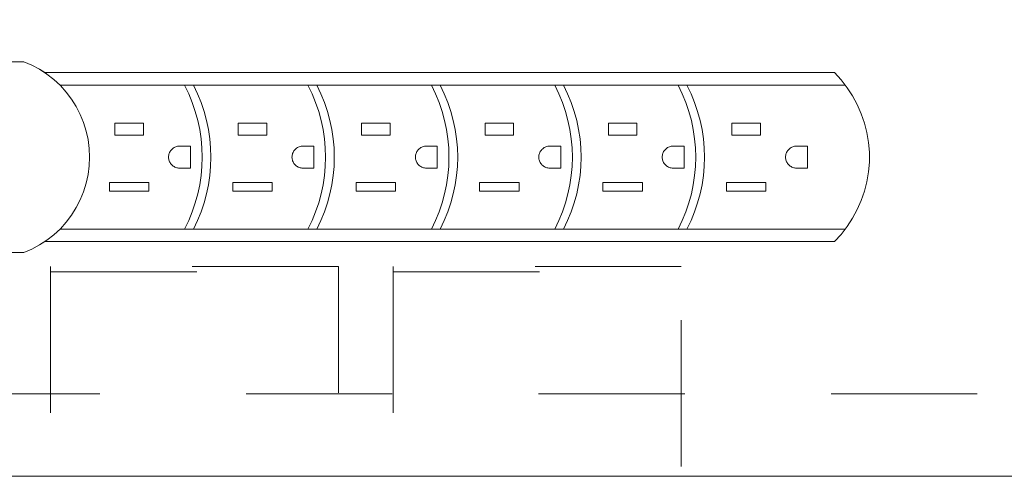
# Model space of a CAD drawing. Header units: inches. Extents: x -420 to -276, y -52 to 18.
# Tile 22 of 187: x -392.51 to -383.54, y -28.23 to -24.04. Entities that reach past the tile are written whole.
import ezdxf

# ---------------------------------------------------------------- set-up
doc = ezdxf.new("R2010")
doc.units = ezdxf.units.IN
doc.header["$LTSCALE"] = 32
doc.header["$MEASUREMENT"] = 0
doc.linetypes.add('Dash Style-1', pattern=[0.083328, 0.041656, -0.041672])
for name, color, linetype, lineweight in [('DashLine', 7, 'Dash Style-1', 13), ('Drawing', 7, 'Continuous', 18), ('ElecComp', 7, 'Continuous', 25), ('None', 7, 'Continuous', 18), ('SolidLine', 7, 'Continuous', 15)]:
    doc.layers.add(name, color=color, linetype=linetype, lineweight=lineweight)

# ---------------------------------------------------------------- blocks, each defined once
blk = doc.blocks.new('Group-4')
at = {"layer": 'DashLine', "flags": 128}
blk.add_lwpolyline([(18.3858, -10.4528), (53.2283, -10.4528), (53.2283, -11.2008), (18.3858, -11.2008)], close=True, dxfattribs=at)
at = {"layer": 'SolidLine', "flags": 128}
blk.add_lwpolyline([(0.748, -0.7677), (53.2283, -0.7677), (53.2283, -11.2008), (0.748, -11.2008)], close=True, dxfattribs=at)
blk = doc.blocks.new('Group-5')
at = {"layer": 'None'}
blk.add_blockref('Group-4', (0, 0), dxfattribs=at)
blk = doc.blocks.new('SL Utility Cabinet (2D)')
at = {"layer": 'None'}
blk.add_blockref('Group-5', (0, 0), dxfattribs=at)
at = {"layer": 'Drawing', "color": 0, "flags": 1}
for tag in ['Tag', 'Catalog', 'Option1', 'Option2', 'Option3', 'Option4', 'Option5', 'Option6', 'Option7', 'Option8', 'Option9', 'Option10', 'Option11', 'Option12', 'Custom', 'FinishGroup', 'Discount', 'Item2', 'Item3', 'Item6', 'Item9', 'Item10', 'Item12', 'Item13', 'Item16', 'Item19', 'Item20', 'Item21', 'Item22', 'Item23', 'Item24', 'Item25', 'Item8', 'Item18', 'Item1', 'Item4', 'Item5', 'Item7', 'Item11', 'Item14', 'Item15', 'Item17']:
    blk.add_attdef(tag, (-60.0407, -21.5676), '', height=0.00709, dxfattribs=at)
blk = doc.blocks.new('CatalystWireManager (2D)')
at = {"layer": 'DashLine'}
for p, q in [((-6, 0), (-6, -4.4882)), ((-3.375, -4.4882), (-3.375, -0.6719)), ((-2.875, -0.6719), (-2.875, -4.4882)), ((-0.25, -4.4882), (-0.25, -0.6719)), ((-3.375, -4.4394), (-6, -4.4394)), ((-6, -4.4882), (-3.375, -4.4882)), ((-0.25, -4.4394), (-2.875, -4.4394)), ((-2.875, -4.4882), (-0.25, -4.4882))]:
    blk.add_line(p, q, dxfattribs=at)
blk = doc.blocks.new('Group-49')
at = {"layer": 'None', "color": 7, "rotation": 180}
blk.add_blockref('CatalystWireManager (2D)', (25.8661, -13.7795), dxfattribs=at)
blk = doc.blocks.new('SL Credenza Desk Top (2D)')
at = {"layer": 'None'}
blk.add_blockref('Group-49', (0, 0), dxfattribs=at)
at = {"layer": 'Drawing', "color": 0, "flags": 1}
for tag in ['Tag', 'Catalog', 'Option1', 'Option2', 'Option3', 'Option4', 'Option5', 'Option6', 'Option7', 'Option8', 'Option9', 'Option10', 'Option11', 'Option12', 'Custom', 'FinishGroup', 'Discount', 'Item2', 'Item3', 'Item6', 'Item8', 'Item9', 'Item10', 'Item12', 'Item13', 'Item16', 'Item18', 'Item19', 'Item20', 'Item21', 'Item22', 'Item23', 'Item24', 'Item25', 'Item1', 'Item4', 'Item5', 'Item7', 'Item11', 'Item14', 'Item15', 'Item17']:
    blk.add_attdef(tag, (-58.8873, -32.5069), '', height=0.00709, dxfattribs=at)
blk = doc.blocks.new('Group-83')
at = {"layer": 'SolidLine'}
for p, q in [((-2.9059, 0.8925), (-4.5259, 0.8925)), ((-2.8322, 0.8608), (-2.9059, 0.8925)), ((-2.7615, 0.8228), (-2.8322, 0.8608)), ((-2.7138, 0.7925), (-2.7615, 0.8228)), ((-2.6943, 0.7789), (-2.7615, 0.8228)), ((-2.6943, 0.7789), (-2.7138, 0.7925)), ((4.4841, 0.7925), (-2.7138, 0.7925)), ((-2.6311, 0.7294), (-2.6943, 0.7789)), ((-2.5725, 0.6746), (-2.6311, 0.7294)), ((4.5453, 0.7264), (4.4841, 0.7925)), ((4.6007, 0.6554), (4.5453, 0.7264)), ((-2.5188, 0.615), (-2.5725, 0.6746)), ((4.6501, 0.5801), (4.6007, 0.6554)), ((-2.4704, 0.5509), (-2.5188, 0.615)), ((-2.4278, 0.483), (-2.4704, 0.5509)), ((4.6931, 0.501), (4.6501, 0.5801)), ((-2.3911, 0.4116), (-2.4278, 0.483)), ((4.7294, 0.4186), (4.6931, 0.501)), ((-2.3607, 0.3373), (-2.3911, 0.4116)), ((4.7587, 0.3334), (4.7294, 0.4186)), ((-2.3369, 0.2607), (-2.3607, 0.3373)), ((-1.8159, 0.3325), (-2.0759, 0.3325)), ((-2.0759, 0.2225), (-2.0759, 0.3325)), ((-1.8159, 0.3325), (-1.8159, 0.2225)), ((-0.6909, 0.3325), (-0.9509, 0.3325)), ((-0.9509, 0.2225), (-0.9509, 0.3325)), ((-0.6909, 0.3325), (-0.6909, 0.2225)), ((0.4341, 0.3325), (0.1741, 0.3325)), ((0.1741, 0.2225), (0.1741, 0.3325)), ((0.4341, 0.3325), (0.4341, 0.2225)), ((1.5591, 0.3325), (1.2991, 0.3325)), ((1.2991, 0.2225), (1.2991, 0.3325)), ((1.5591, 0.3325), (1.5591, 0.2225)), ((2.6841, 0.3325), (2.4241, 0.3325)), ((2.4241, 0.2225), (2.4241, 0.3325)), ((2.6841, 0.3325), (2.6841, 0.2225)), ((3.8091, 0.3325), (3.5491, 0.3325)), ((3.5491, 0.2225), (3.5491, 0.3325)), ((3.8091, 0.3325), (3.8091, 0.2225)), ((4.7809, 0.2461), (4.7587, 0.3334)), ((-2.3197, 0.1823), (-2.3369, 0.2607)), ((-2.3093, 0.1027), (-2.3197, 0.1823)), ((-1.8159, 0.2225), (-2.0759, 0.2225)), ((-0.6909, 0.2225), (-0.9509, 0.2225)), ((0.4341, 0.2225), (0.1741, 0.2225)), ((1.5591, 0.2225), (1.2991, 0.2225)), ((2.6841, 0.2225), (2.4241, 0.2225)), ((3.8091, 0.2225), (3.5491, 0.2225)), ((4.7957, 0.1573), (4.7809, 0.2461)), ((-2.3059, 0.0225), (-2.3093, 0.1027)), ((-1.5625, 0.0868), (-1.5566, 0.0932)), ((-1.5566, 0.0932), (-1.5502, 0.0991)), ((-1.5502, 0.0991), (-1.5432, 0.1044)), ((-1.5432, 0.1044), (-1.5359, 0.1091)), ((-1.5359, 0.1091), (-1.5281, 0.1131)), ((-1.5281, 0.1131), (-1.5201, 0.1165)), ((-1.5201, 0.1165), (-1.5118, 0.1191)), ((-1.5118, 0.1191), (-1.5032, 0.121)), ((-1.5032, 0.121), (-1.4946, 0.1221)), ((-1.4946, 0.1221), (-1.4859, 0.1225)), ((-1.3859, 0.1225), (-1.4859, 0.1225)), ((-1.3859, 0.1225), (-1.3859, -0.0775)), ((-0.4375, 0.0868), (-0.4316, 0.0932)), ((-0.4316, 0.0932), (-0.4252, 0.0991)), ((-0.4252, 0.0991), (-0.4182, 0.1044)), ((-0.4182, 0.1044), (-0.4109, 0.1091)), ((-0.4109, 0.1091), (-0.4031, 0.1131)), ((-0.4031, 0.1131), (-0.3951, 0.1165)), ((-0.3951, 0.1165), (-0.3868, 0.1191)), ((-0.3868, 0.1191), (-0.3782, 0.121)), ((-0.3782, 0.121), (-0.3696, 0.1221)), ((-0.3696, 0.1221), (-0.3609, 0.1225)), ((-0.2609, 0.1225), (-0.3609, 0.1225)), ((-0.2609, 0.1225), (-0.2609, -0.0775)), ((0.6875, 0.0868), (0.6934, 0.0932)), ((0.6934, 0.0932), (0.6998, 0.0991)), ((0.6998, 0.0991), (0.7068, 0.1044)), ((0.7068, 0.1044), (0.7141, 0.1091)), ((0.7141, 0.1091), (0.7219, 0.1131)), ((0.7219, 0.1131), (0.7299, 0.1165)), ((0.7299, 0.1165), (0.7382, 0.1191)), ((0.7382, 0.1191), (0.7468, 0.121)), ((0.7468, 0.121), (0.7554, 0.1221)), ((0.7554, 0.1221), (0.7641, 0.1225)), ((0.8641, 0.1225), (0.7641, 0.1225)), ((0.8641, 0.1225), (0.8641, -0.0775)), ((1.8125, 0.0868), (1.8184, 0.0932)), ((1.8184, 0.0932), (1.8248, 0.0991)), ((1.8248, 0.0991), (1.8318, 0.1044)), ((1.8318, 0.1044), (1.8391, 0.1091)), ((1.8391, 0.1091), (1.8469, 0.1131)), ((1.8469, 0.1131), (1.8549, 0.1165)), ((1.8549, 0.1165), (1.8632, 0.1191)), ((1.8632, 0.1191), (1.8718, 0.121)), ((1.8718, 0.121), (1.8804, 0.1221)), ((1.8804, 0.1221), (1.8891, 0.1225)), ((1.9891, 0.1225), (1.8891, 0.1225)), ((1.9891, 0.1225), (1.9891, -0.0775)), ((2.9375, 0.0868), (2.9434, 0.0932)), ((2.9434, 0.0932), (2.9498, 0.0991)), ((2.9498, 0.0991), (2.9568, 0.1044)), ((2.9568, 0.1044), (2.9641, 0.1091)), ((2.9641, 0.1091), (2.9719, 0.1131)), ((2.9719, 0.1131), (2.9799, 0.1165)), ((2.9799, 0.1165), (2.9882, 0.1191)), ((2.9882, 0.1191), (2.9968, 0.121)), ((2.9968, 0.121), (3.0054, 0.1221)), ((3.0054, 0.1221), (3.0141, 0.1225)), ((3.1141, 0.1225), (3.0141, 0.1225)), ((3.1141, 0.1225), (3.1141, -0.0775)), ((4.0625, 0.0868), (4.0684, 0.0932)), ((4.0684, 0.0932), (4.0748, 0.0991)), ((4.0748, 0.0991), (4.0818, 0.1044)), ((4.0818, 0.1044), (4.0891, 0.1091)), ((4.0891, 0.1091), (4.0969, 0.1131)), ((4.0969, 0.1131), (4.1049, 0.1165)), ((4.1049, 0.1165), (4.1132, 0.1191)), ((4.1132, 0.1191), (4.1218, 0.121)), ((4.1218, 0.121), (4.1304, 0.1221)), ((4.1304, 0.1221), (4.1391, 0.1225)), ((4.2391, 0.1225), (4.1391, 0.1225)), ((4.2391, 0.1225), (4.2391, -0.0775)), ((4.8032, 0.0675), (4.7957, 0.1573)), ((-2.3093, -0.0577), (-2.3059, 0.0225)), ((-1.5859, 0.0225), (-1.5855, 0.0312)), ((-1.5855, 0.0138), (-1.5859, 0.0225)), ((-1.5855, 0.0312), (-1.5844, 0.0399)), ((-1.5844, 0.0051), (-1.5855, 0.0138)), ((-1.5844, 0.0399), (-1.5825, 0.0484)), ((-1.5825, -0.0034), (-1.5844, 0.0051)), ((-1.5825, 0.0484), (-1.5798, 0.0567)), ((-1.5798, 0.0567), (-1.5765, 0.0648)), ((-1.5765, 0.0648), (-1.5725, 0.0725)), ((-1.5725, 0.0725), (-1.5678, 0.0799)), ((-1.5678, 0.0799), (-1.5625, 0.0868)), ((-0.4609, 0.0225), (-0.4605, 0.0312)), ((-0.4605, 0.0138), (-0.4609, 0.0225)), ((-0.4605, 0.0312), (-0.4594, 0.0399)), ((-0.4594, 0.0051), (-0.4605, 0.0138)), ((-0.4594, 0.0399), (-0.4575, 0.0484)), ((-0.4575, -0.0034), (-0.4594, 0.0051)), ((-0.4575, 0.0484), (-0.4548, 0.0567)), ((-0.4548, 0.0567), (-0.4515, 0.0648)), ((-0.4515, 0.0648), (-0.4475, 0.0725)), ((-0.4475, 0.0725), (-0.4428, 0.0799)), ((-0.4428, 0.0799), (-0.4375, 0.0868)), ((0.6641, 0.0225), (0.6645, 0.0312)), ((0.6645, 0.0138), (0.6641, 0.0225)), ((0.6645, 0.0312), (0.6656, 0.0399)), ((0.6656, 0.0051), (0.6645, 0.0138)), ((0.6656, 0.0399), (0.6675, 0.0484)), ((0.6675, -0.0034), (0.6656, 0.0051)), ((0.6675, 0.0484), (0.6702, 0.0567)), ((0.6702, 0.0567), (0.6735, 0.0648)), ((0.6735, 0.0648), (0.6775, 0.0725)), ((0.6775, 0.0725), (0.6822, 0.0799)), ((0.6822, 0.0799), (0.6875, 0.0868)), ((1.7891, 0.0225), (1.7895, 0.0312)), ((1.7895, 0.0138), (1.7891, 0.0225)), ((1.7895, 0.0312), (1.7906, 0.0399)), ((1.7906, 0.0051), (1.7895, 0.0138)), ((1.7906, 0.0399), (1.7925, 0.0484)), ((1.7925, -0.0034), (1.7906, 0.0051)), ((1.7925, 0.0484), (1.7952, 0.0567)), ((1.7952, 0.0567), (1.7985, 0.0648)), ((1.7985, 0.0648), (1.8025, 0.0725)), ((1.8025, 0.0725), (1.8072, 0.0799)), ((1.8072, 0.0799), (1.8125, 0.0868)), ((2.9141, 0.0225), (2.9145, 0.0312)), ((2.9145, 0.0138), (2.9141, 0.0225)), ((2.9145, 0.0312), (2.9156, 0.0399)), ((2.9156, 0.0051), (2.9145, 0.0138)), ((2.9156, 0.0399), (2.9175, 0.0484)), ((2.9175, -0.0034), (2.9156, 0.0051)), ((2.9175, 0.0484), (2.9202, 0.0567)), ((2.9202, 0.0567), (2.9235, 0.0648)), ((2.9235, 0.0648), (2.9275, 0.0725)), ((2.9275, 0.0725), (2.9322, 0.0799)), ((2.9322, 0.0799), (2.9375, 0.0868)), ((4.0391, 0.0225), (4.0395, 0.0312)), ((4.0395, 0.0138), (4.0391, 0.0225)), ((4.0395, 0.0312), (4.0406, 0.0399)), ((4.0406, 0.0051), (4.0395, 0.0138)), ((4.0406, 0.0399), (4.0425, 0.0484)), ((4.0425, -0.0034), (4.0406, 0.0051)), ((4.0425, 0.0484), (4.0452, 0.0567)), ((4.0452, 0.0567), (4.0485, 0.0648)), ((4.0485, 0.0648), (4.0525, 0.0725)), ((4.0525, 0.0725), (4.0572, 0.0799)), ((4.0572, 0.0799), (4.0625, 0.0868)), ((4.8032, -0.0225), (4.8032, 0.0675)), ((-2.3197, -0.1372), (-2.3093, -0.0577)), ((-1.5798, -0.0117), (-1.5825, -0.0034)), ((-1.5765, -0.0197), (-1.5798, -0.0117)), ((-1.5725, -0.0275), (-1.5765, -0.0197)), ((-1.5678, -0.0348), (-1.5725, -0.0275)), ((-1.5625, -0.0418), (-1.5678, -0.0348)), ((-1.5566, -0.0482), (-1.5625, -0.0418)), ((-1.5502, -0.0541), (-1.5566, -0.0482)), ((-1.5432, -0.0594), (-1.5502, -0.0541)), ((-1.5359, -0.0641), (-1.5432, -0.0594)), ((-1.5281, -0.0681), (-1.5359, -0.0641)), ((-1.5201, -0.0715), (-1.5281, -0.0681)), ((-1.5118, -0.0741), (-1.5201, -0.0715)), ((-1.5032, -0.076), (-1.5118, -0.0741)), ((-1.4946, -0.0771), (-1.5032, -0.076)), ((-1.4859, -0.0775), (-1.4946, -0.0771)), ((-1.3859, -0.0775), (-1.4859, -0.0775)), ((-0.4548, -0.0117), (-0.4575, -0.0034)), ((-0.4515, -0.0197), (-0.4548, -0.0117)), ((-0.4475, -0.0275), (-0.4515, -0.0197)), ((-0.4428, -0.0348), (-0.4475, -0.0275)), ((-0.4375, -0.0418), (-0.4428, -0.0348)), ((-0.4316, -0.0482), (-0.4375, -0.0418)), ((-0.4252, -0.0541), (-0.4316, -0.0482)), ((-0.4182, -0.0594), (-0.4252, -0.0541)), ((-0.4109, -0.0641), (-0.4182, -0.0594)), ((-0.4031, -0.0681), (-0.4109, -0.0641)), ((-0.3951, -0.0715), (-0.4031, -0.0681)), ((-0.3868, -0.0741), (-0.3951, -0.0715)), ((-0.3782, -0.076), (-0.3868, -0.0741)), ((-0.3696, -0.0771), (-0.3782, -0.076)), ((-0.3609, -0.0775), (-0.3696, -0.0771)), ((-0.2609, -0.0775), (-0.3609, -0.0775)), ((0.6702, -0.0117), (0.6675, -0.0034)), ((0.6735, -0.0197), (0.6702, -0.0117)), ((0.6775, -0.0275), (0.6735, -0.0197)), ((0.6822, -0.0348), (0.6775, -0.0275)), ((0.6875, -0.0418), (0.6822, -0.0348)), ((0.6934, -0.0482), (0.6875, -0.0418)), ((0.6998, -0.0541), (0.6934, -0.0482)), ((0.7068, -0.0594), (0.6998, -0.0541)), ((0.7141, -0.0641), (0.7068, -0.0594)), ((0.7219, -0.0681), (0.7141, -0.0641)), ((0.7299, -0.0715), (0.7219, -0.0681)), ((0.7382, -0.0741), (0.7299, -0.0715)), ((0.7468, -0.076), (0.7382, -0.0741)), ((0.7554, -0.0771), (0.7468, -0.076)), ((0.7641, -0.0775), (0.7554, -0.0771)), ((0.8641, -0.0775), (0.7641, -0.0775)), ((1.7952, -0.0117), (1.7925, -0.0034)), ((1.7985, -0.0197), (1.7952, -0.0117)), ((1.8025, -0.0275), (1.7985, -0.0197)), ((1.8072, -0.0348), (1.8025, -0.0275)), ((1.8125, -0.0418), (1.8072, -0.0348)), ((1.8184, -0.0482), (1.8125, -0.0418)), ((1.8248, -0.0541), (1.8184, -0.0482)), ((1.8318, -0.0594), (1.8248, -0.0541)), ((1.8391, -0.0641), (1.8318, -0.0594)), ((1.8469, -0.0681), (1.8391, -0.0641)), ((1.8549, -0.0715), (1.8469, -0.0681)), ((1.8632, -0.0741), (1.8549, -0.0715)), ((1.8718, -0.076), (1.8632, -0.0741)), ((1.8804, -0.0771), (1.8718, -0.076)), ((1.8891, -0.0775), (1.8804, -0.0771)), ((1.9891, -0.0775), (1.8891, -0.0775)), ((2.9202, -0.0117), (2.9175, -0.0034)), ((2.9235, -0.0197), (2.9202, -0.0117)), ((2.9275, -0.0275), (2.9235, -0.0197)), ((2.9322, -0.0348), (2.9275, -0.0275)), ((2.9375, -0.0418), (2.9322, -0.0348)), ((2.9434, -0.0482), (2.9375, -0.0418)), ((2.9498, -0.0541), (2.9434, -0.0482)), ((2.9568, -0.0594), (2.9498, -0.0541)), ((2.9641, -0.0641), (2.9568, -0.0594)), ((2.9719, -0.0681), (2.9641, -0.0641)), ((2.9799, -0.0715), (2.9719, -0.0681)), ((2.9882, -0.0741), (2.9799, -0.0715)), ((2.9968, -0.076), (2.9882, -0.0741)), ((3.0054, -0.0771), (2.9968, -0.076)), ((3.0141, -0.0775), (3.0054, -0.0771)), ((3.1141, -0.0775), (3.0141, -0.0775)), ((4.0452, -0.0117), (4.0425, -0.0034)), ((4.0485, -0.0197), (4.0452, -0.0117)), ((4.0525, -0.0275), (4.0485, -0.0197)), ((4.0572, -0.0348), (4.0525, -0.0275)), ((4.0625, -0.0418), (4.0572, -0.0348)), ((4.0684, -0.0482), (4.0625, -0.0418)), ((4.0748, -0.0541), (4.0684, -0.0482)), ((4.0818, -0.0594), (4.0748, -0.0541)), ((4.0891, -0.0641), (4.0818, -0.0594)), ((4.0969, -0.0681), (4.0891, -0.0641)), ((4.1049, -0.0715), (4.0969, -0.0681)), ((4.1132, -0.0741), (4.1049, -0.0715)), ((4.1218, -0.076), (4.1132, -0.0741)), ((4.1304, -0.0771), (4.1218, -0.076)), ((4.1391, -0.0775), (4.1304, -0.0771)), ((4.2391, -0.0775), (4.1391, -0.0775)), ((4.7957, -0.1123), (4.8032, -0.0225)), ((-2.3369, -0.2156), (-2.3197, -0.1372)), ((4.7809, -0.2011), (4.7957, -0.1123)), ((-2.3607, -0.2923), (-2.3369, -0.2156)), ((-2.1259, -0.2875), (-2.1259, -0.2075)), ((-1.7659, -0.2075), (-2.1259, -0.2075)), ((-1.7659, -0.2075), (-1.7659, -0.2875)), ((-0.6409, -0.2075), (-1.0009, -0.2075)), ((-1.0009, -0.2875), (-1.0009, -0.2075)), ((-0.6409, -0.2075), (-0.6409, -0.2875)), ((0.1241, -0.2875), (0.1241, -0.2075)), ((0.4841, -0.2075), (0.1241, -0.2075)), ((0.4841, -0.2075), (0.4841, -0.2875)), ((1.2491, -0.2875), (1.2491, -0.2075)), ((1.6091, -0.2075), (1.2491, -0.2075)), ((1.6091, -0.2075), (1.6091, -0.2875)), ((2.7341, -0.2075), (2.3741, -0.2075)), ((2.3741, -0.2875), (2.3741, -0.2075)), ((2.7341, -0.2075), (2.7341, -0.2875)), ((3.4991, -0.2875), (3.4991, -0.2075)), ((3.8591, -0.2075), (3.4991, -0.2075)), ((3.8591, -0.2075), (3.8591, -0.2875)), ((4.7587, -0.2884), (4.7809, -0.2011)), ((-2.3911, -0.3665), (-2.3607, -0.2923)), ((-1.7659, -0.2875), (-2.1259, -0.2875)), ((-0.6409, -0.2875), (-1.0009, -0.2875)), ((0.4841, -0.2875), (0.1241, -0.2875)), ((1.6091, -0.2875), (1.2491, -0.2875)), ((2.7341, -0.2875), (2.3741, -0.2875)), ((3.8591, -0.2875), (3.4991, -0.2875)), ((4.7294, -0.3735), (4.7587, -0.2884)), ((-2.4704, -0.5059), (-2.4278, -0.4379)), ((-2.4278, -0.4379), (-2.3911, -0.3665)), ((4.6931, -0.456), (4.7294, -0.3735)), ((-2.5188, -0.5699), (-2.4704, -0.5059)), ((4.6007, -0.6104), (4.6501, -0.5351)), ((4.6501, -0.5351), (4.6931, -0.456)), ((-2.5725, -0.6296), (-2.5188, -0.5699)), ((4.5453, -0.6814), (4.6007, -0.6104)), ((-2.6943, -0.7339), (-2.6311, -0.6844)), ((-2.6311, -0.6844), (-2.5725, -0.6296)), ((4.4841, -0.7475), (4.5453, -0.6814)), ((-2.8322, -0.8158), (-2.7615, -0.7778)), ((-2.7615, -0.7778), (-2.6943, -0.7339)), ((-2.7615, -0.7778), (-2.7138, -0.7475)), ((-2.7138, -0.7475), (-2.6943, -0.7339)), ((4.4841, -0.7475), (-2.7138, -0.7475)), ((-2.9059, -0.8475), (-4.5259, -0.8475)), ((-2.9059, -0.8475), (-2.8322, -0.8158))]:
    blk.add_line(p, q, dxfattribs=at)
blk = doc.blocks.new('MP-Plug (2D)')
at = {"layer": 'SolidLine'}
for p, q in [((4.5835, 0.6775), (-2.5756, 0.6775)), ((4.5835, -0.6325), (-2.5756, -0.6325))]:
    blk.add_line(p, q, dxfattribs=at)
for centre in [(-2.7, 0.0225), (-2.6201, 0.0225), (-1.575, 0.0225), (-1.4951, 0.0225), (-0.45, 0.0225), (-0.3701, 0.0225), (0.675, 0.0225), (0.7549, 0.0225), (1.8, 0.0225), (1.8799, 0.0225)]:
    blk.add_arc(centre, 1.4201, 332.53273, 27.46727, dxfattribs=at)
at = {"layer": 'SolidLine', "color": 7}
blk.add_blockref('Group-83', (0, 0), dxfattribs=at)
blk = doc.blocks.new('Group-84')
at = {"layer": 'None', "color": 7}
blk.add_blockref('MP-Plug (2D)', (0, 0), dxfattribs=at)
blk = doc.blocks.new('SL Power Module (2D)')
at = {"layer": 'None'}
blk.add_blockref('Group-84', (0, 0), dxfattribs=at)
at = {"layer": 'ElecComp', "color": 0, "flags": 1}
for tag in ['Tag', 'Catalog', 'Option1', 'Option2', 'Option3', 'Option4', 'Option5', 'Option6', 'Option7', 'Option8', 'Option9', 'Option10', 'Option11', 'Option12', 'Custom', 'FinishGroup', 'Discount', 'Item2', 'Item3', 'Item6', 'Item9', 'Item10', 'Item12', 'Item13', 'Item16', 'Item19', 'Item20', 'Item21', 'Item22', 'Item23', 'Item24', 'Item25', 'Item8', 'Item18', 'Item1', 'Item4', 'Item5', 'Item7', 'Item11', 'Item14', 'Item15', 'Item17']:
    blk.add_attdef(tag, (-40.5652, -11.1867), '', height=0.00709, dxfattribs=at)

msp = doc.modelspace()

# ---------------------------------------------------------------- block references
at = {"layer": 'Drawing'}
msp.add_blockref('SL Utility Cabinet (2D)', (-419.5, -17), dxfattribs=at)

# ---------------------------------------------------------------- next in the draw order: block references
msp.add_blockref('SL Credenza Desk Top (2D)', (-418.3467, -17), dxfattribs=at)

# ---------------------------------------------------------------- next in the draw order: block references
at = {"layer": 'ElecComp'}
msp.add_blockref('SL Power Module (2D)', (-389.5686, -25.3166), dxfattribs=at)

doc.saveas('drawing.dxf')
